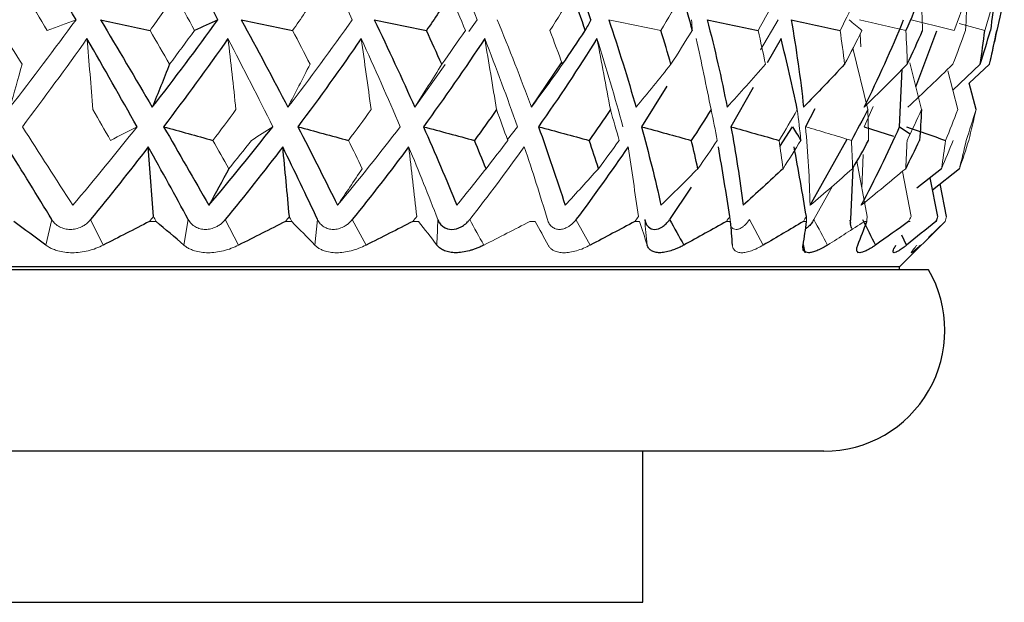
# Paper-space layout '_Left' of a CAD drawing. Header units: millimetres. Extents: x -25 to 233, y 0 to 365.
# Tile 8 of 11: x 6 to 22, y 131 to 141. Entities that reach past the tile are written whole.
import ezdxf

# ---------------------------------------------------------------- set-up
doc = ezdxf.new("R2010")
doc.units = ezdxf.units.MM

psp = doc.layouts.new('_Left')

# ---------------------------------------------------------------- linework, layer by layer
at = {"color": 144, "linetype": 'Continuous', "lineweight": 18}
for p, q in [((13.121, 140.444), (13.261, 140.64)), ((17.95, 140.141), (18.24, 140.64)), ((21.24, 140.577), (21.66, 140.461)), ((19.6, 140.403), (19.611, 140.193)), ((19.725, 139.152), (19.479, 140.17)), ((12.229, 139.191), (12.734, 139.9)), ((20.614, 139.152), (20.419, 139.927)), ((21.214, 139.152), (21.048, 139.792)), ((19.815, 139.202), (19.666, 138.87)), ((13.762, 138.657), (13.926, 138.87)), ((19.649, 138.41), (19.627, 137.849)), ((19.714, 137.383), (19.544, 138.299)), ((20.441, 137.383), (20.298, 138.13)), ((19.141, 137.888), (18.834, 137.333)), ((6.223, 137.333), (6.123, 136.91)), ((7.074, 136.91), (6.864, 137.333)), ((7.948, 137.303), (7.839, 137.303)), ((8.481, 137.333), (8.408, 136.91)), ((9.314, 136.91), (9.093, 137.333)), ((10.192, 137.303), (10.088, 137.303)), ((10.62, 137.333), (10.575, 136.91)), ((11.423, 136.91), (11.193, 137.333)), ((12.292, 137.303), (12.196, 137.303)), ((14.22, 137.303), (14.133, 137.303)), ((15.133, 136.91), (14.896, 137.333)), ((15.948, 137.303), (15.871, 137.303)), ((17.453, 137.303), (17.387, 137.303)), ((17.996, 136.91), (17.765, 137.333)), ((18.712, 137.303), (18.659, 137.303)), ((19.709, 137.303), (19.668, 137.303)), ((20.429, 137.303), (20.401, 137.303)), ((20.862, 137.303), (20.849, 137.303)), ((21.003, 137.303), (21.003, 137.303))]:
    psp.add_line(p, q, dxfattribs=at)
at = {"color": 7, "linetype": 'Continuous', "lineweight": 25}
for p, q in [((20.518, 139.532), (20.866, 140.455)), ((18.292, 140.327), (18.062, 139.924)), ((14.159, 139.191), (14.669, 139.944)), ((20.251, 138.87), (20.295, 139.82)), ((21.587, 139.904), (21.13, 139.474)), ((21.74, 139.904), (21.401, 139.588)), ((16.399, 139.543), (15.98, 138.87)), ((17.83, 139.517), (17.46, 138.87)), ((21.516, 139.152), (21.401, 139.588)), ((18.847, 139.168), (18.694, 138.87)), ((18.271, 138.541), (18.478, 138.87)), ((19.666, 138.87), (20.151, 138.715)), ((20.251, 138.87), (20.426, 138.751)), ((18.77, 137.569), (19.385, 138.663)), ((19.442, 137.333), (19.483, 138.191)), ((20.944, 138.175), (20.539, 137.851)), ((21.242, 138.175), (20.796, 137.822)), ((20.882, 137.383), (20.756, 138.024)), ((16.805, 137.869), (16.445, 137.333)), ((21.03, 137.383), (20.923, 137.923)), ((19.428, 137.321), (19.44, 137.271)), ((20.25, 136.55), (21.003, 137.303)), ((21.003, 137.303), (20.728, 137.035)), ((19.462, 137.186), (19.466, 137.172)), ((18.655, 136.922), (18.683, 136.784)), ((19.552, 136.811), (19.559, 136.783)), ((20.25, 136.55), (-20.25, 136.55)), ((20.25, 136.5), (20.25, 136.55)), ((20.732, 136.5), (-20.732, 136.5)), ((19, 133.5), (-19, 133.5)), ((16, 131), (16, 133.5))]:
    psp.add_line(p, q, dxfattribs=at)
at = {"color": 8, "linetype": 'Continuous', "lineweight": 25}
for p, q in [((20.368, 136.91), (20.291, 137.074)), ((-16, 131), (16, 131))]:
    psp.add_line(p, q, dxfattribs=at)
at = {"color": 7, "linetype": 'Continuous', "lineweight": 25}
for centre, radius, start, end in [((-6.5, 146.5), 29, 346.9351, 347.9782), ((19, 135.5), 2, 270, 30)]:
    psp.add_arc(centre, radius, start, end, dxfattribs=at)
for points in [[(6.623, 140.64), (6.319, 141.166), (6.008, 141.695), (5.69, 142.228)], [(8.972, 140.64), (8.695, 141.166), (8.409, 141.695), (8.113, 142.228)], [(15.141, 140.64), (14.967, 141.166), (14.777, 141.695), (14.572, 142.228)], [(12.816, 141.055), (12.687, 140.857), (12.556, 140.658), (12.422, 140.461)], [(14.839, 141.055), (14.911, 140.857), (14.98, 140.658), (15.048, 140.461)], [(16.653, 141.055), (16.711, 140.857), (16.766, 140.658), (16.818, 140.461)], [(20.609, 141.055), (20.527, 140.857), (20.442, 140.658), (20.354, 140.461)], [(21.83, 141.055), (21.808, 140.857), (21.783, 140.658), (21.754, 140.461)], [(21.984, 141.055), (21.946, 140.857), (21.905, 140.658), (21.861, 140.461)], [(7.027, 140.64), (7.318, 140.152), (7.604, 139.669), (7.884, 139.191)], [(7.027, 140.64), (7.3, 140.58), (7.574, 140.52), (7.848, 140.461)], [(7.884, 139.191), (8.256, 139.669), (8.618, 140.152), (8.972, 140.64)], [(8.972, 140.64), (8.843, 140.58), (8.713, 140.52), (8.583, 140.461)], [(9.357, 140.64), (9.622, 140.152), (9.879, 139.669), (10.128, 139.191)], [(9.357, 140.64), (9.64, 140.58), (9.923, 140.52), (10.207, 140.461)], [(11.556, 140.64), (11.791, 140.152), (12.015, 139.669), (12.229, 139.191)], [(11.556, 140.64), (11.844, 140.58), (12.133, 140.52), (12.422, 140.461)], [(15.141, 140.64), (15.111, 140.58), (15.08, 140.52), (15.048, 140.461)], [(15.438, 140.64), (15.603, 140.152), (15.754, 139.669), (15.89, 139.191)], [(17.067, 140.64), (17.193, 140.152), (17.304, 139.669), (17.398, 139.191)], [(17.067, 140.64), (17.348, 140.58), (17.629, 140.52), (17.91, 140.461)], [(18.456, 140.64), (18.542, 140.152), (18.611, 139.669), (18.662, 139.191)], [(18.456, 140.64), (18.727, 140.58), (18.997, 140.52), (19.267, 140.461)], [(19.664, 139.191), (19.902, 139.669), (20.119, 140.152), (20.318, 140.64)], [(12.674, 139.904), (12.591, 140.089), (12.507, 140.275), (12.422, 140.461)], [(14.674, 139.904), (14.801, 140.089), (14.926, 140.275), (15.048, 140.461)], [(16.468, 139.904), (16.414, 140.089), (16.359, 140.275), (16.301, 140.461)], [(20.379, 139.904), (20.466, 140.089), (20.55, 140.275), (20.631, 140.461)], [(21.587, 139.904), (21.615, 140.089), (21.639, 140.275), (21.66, 140.461)], [(21.587, 139.904), (21.646, 140.089), (21.701, 140.275), (21.754, 140.461)], [(21.74, 139.904), (21.783, 140.089), (21.823, 140.275), (21.861, 140.461)], [(7.632, 138.87), (7.362, 139.35), (7.087, 139.836), (6.804, 140.327)], [(9.137, 140.327), (8.79, 139.836), (8.435, 139.35), (8.071, 138.87)], [(11.341, 140.327), (11.002, 139.836), (10.653, 139.35), (10.294, 138.87)], [(13.386, 140.327), (13.06, 139.836), (12.722, 139.35), (12.372, 138.87)], [(15.243, 140.327), (14.935, 139.836), (14.613, 139.35), (14.276, 138.87)], [(18.559, 139.152), (18.473, 139.545), (18.385, 139.936), (18.292, 140.327)], [(8.17, 139.904), (8.076, 139.664), (7.98, 139.426), (7.884, 139.191)], [(19.341, 139.904), (19.117, 139.664), (18.89, 139.426), (18.662, 139.191)], [(13.581, 139.152), (13.461, 138.982), (13.34, 138.813), (13.216, 138.643)], [(15.465, 139.152), (15.351, 138.982), (15.235, 138.813), (15.117, 138.643)], [(17.132, 139.152), (17.025, 138.982), (16.916, 138.813), (16.805, 138.643)], [(19.725, 139.152), (19.636, 138.982), (19.546, 138.813), (19.453, 138.643)], [(20.614, 139.152), (20.606, 138.982), (20.595, 138.813), (20.583, 138.643)], [(8.071, 138.87), (8.327, 138.43), (8.577, 137.997), (8.821, 137.569)], [(8.071, 138.87), (8.343, 138.794), (8.616, 138.718), (8.889, 138.643)], [(8.821, 137.569), (9.182, 137.997), (9.535, 138.43), (9.879, 138.87)], [(10.294, 138.87), (10.52, 138.43), (10.739, 137.997), (10.949, 137.569)], [(10.294, 138.87), (10.572, 138.794), (10.851, 138.718), (11.131, 138.643)], [(12.372, 138.87), (12.565, 138.43), (12.749, 137.997), (12.923, 137.569)], [(12.372, 138.87), (12.653, 138.794), (12.935, 138.718), (13.216, 138.643)], [(14.276, 138.87), (14.434, 138.43), (14.581, 137.997), (14.717, 137.569)], [(14.276, 138.87), (14.556, 138.794), (14.836, 138.718), (15.117, 138.643)], [(15.98, 138.87), (16.1, 138.43), (16.208, 137.997), (16.303, 137.569)], [(15.98, 138.87), (16.255, 138.794), (16.53, 138.718), (16.805, 138.643)], [(17.46, 138.87), (17.541, 138.43), (17.608, 137.997), (17.661, 137.569)], [(17.46, 138.87), (17.725, 138.794), (17.991, 138.718), (18.257, 138.643)], [(18.478, 138.87), (18.525, 138.794), (18.571, 138.718), (18.617, 138.643)], [(19.616, 137.569), (19.845, 137.997), (20.056, 138.43), (20.251, 138.87)], [(20.363, 138.87), (20.579, 138.794), (20.796, 138.718), (21.012, 138.643)], [(6.223, 137.333), (5.98, 137.729), (5.733, 138.131), (5.483, 138.537)], [(7.818, 138.537), (7.505, 138.131), (7.188, 137.729), (6.864, 137.333)], [(8.481, 137.333), (8.265, 137.729), (8.044, 138.131), (7.818, 138.537)], [(7.904, 137.383), (7.876, 137.769), (7.848, 138.153), (7.818, 138.537)], [(10.043, 138.537), (9.733, 138.131), (9.416, 137.729), (9.093, 137.333)], [(10.62, 137.333), (10.435, 137.729), (10.242, 138.131), (10.043, 138.537)], [(10.153, 137.383), (10.118, 137.769), (10.081, 138.153), (10.043, 138.537)], [(12.127, 138.537), (11.824, 138.131), (11.513, 137.729), (11.193, 137.333)], [(13.408, 138.175), (13.345, 138.33), (13.282, 138.486), (13.216, 138.643)], [(15.757, 138.537), (15.481, 138.131), (15.194, 137.729), (14.896, 137.333)], [(15.268, 138.175), (15.219, 138.33), (15.169, 138.486), (15.117, 138.643)], [(16.914, 138.175), (16.879, 138.33), (16.843, 138.486), (16.805, 138.643)], [(17.442, 137.383), (17.382, 137.769), (17.319, 138.153), (17.253, 138.537)], [(18.709, 137.383), (18.645, 137.769), (18.577, 138.153), (18.506, 138.537)], [(19.474, 138.175), (19.564, 138.33), (19.652, 138.486), (19.739, 138.643)], [(20.352, 138.175), (20.431, 138.33), (20.508, 138.486), (20.583, 138.643)], [(9.151, 138.175), (9.042, 137.971), (8.932, 137.769), (8.821, 137.569)], [(18.322, 138.175), (18.103, 137.971), (17.882, 137.769), (17.661, 137.569)], [(6.123, 136.91), (5.949, 137.04), (5.772, 137.171), (5.593, 137.303)], [(7.839, 137.303), (7.584, 137.171), (7.329, 137.04), (7.074, 136.91)], [(8.408, 136.91), (8.257, 137.04), (8.104, 137.171), (7.948, 137.303)], [(10.088, 137.303), (9.831, 137.171), (9.572, 137.04), (9.314, 136.91)], [(10.575, 136.91), (10.449, 137.04), (10.322, 137.171), (10.192, 137.303)], [(12.196, 137.303), (11.939, 137.171), (11.682, 137.04), (11.423, 136.91)], [(15.871, 137.303), (15.627, 137.171), (15.38, 137.04), (15.133, 136.91)], [(16.445, 137.333), (16.524, 137.192), (16.603, 137.051), (16.682, 136.91)], [(17.387, 137.303), (17.154, 137.171), (16.918, 137.04), (16.682, 136.91)], [(17.486, 136.91), (17.478, 137.04), (17.467, 137.171), (17.453, 137.303)], [(18.659, 137.303), (18.44, 137.171), (18.219, 137.04), (17.996, 136.91)], [(18.653, 136.91), (18.676, 137.04), (18.696, 137.171), (18.712, 137.303)], [(19.559, 136.91), (19.612, 137.04), (19.662, 137.171), (19.709, 137.303)], [(19.639, 137.333), (19.71, 137.192), (19.781, 137.051), (19.852, 136.91)], [(20.401, 137.303), (20.221, 137.171), (20.038, 137.04), (19.852, 136.91)], [(20.849, 137.303), (20.691, 137.171), (20.531, 137.04), (20.368, 136.91)]]:
    psp.add_open_spline(points, degree=3, dxfattribs=at)
at = {"color": 144, "linetype": 'Continuous', "lineweight": 18}
for points in [[(11.195, 140.64), (10.949, 141.166), (10.692, 141.695), (10.423, 142.228)], [(13.261, 140.64), (13.05, 141.166), (12.824, 141.695), (12.585, 142.228)], [(5.795, 141.055), (5.912, 140.857), (6.029, 140.658), (6.145, 140.461)], [(8.262, 141.055), (8.126, 140.857), (7.988, 140.658), (7.848, 140.461)], [(8.262, 141.055), (8.37, 140.857), (8.477, 140.658), (8.583, 140.461)], [(10.614, 141.055), (10.48, 140.857), (10.344, 140.658), (10.207, 140.461)], [(12.816, 141.055), (12.902, 140.857), (12.985, 140.658), (13.066, 140.461)], [(14.839, 141.055), (14.716, 140.857), (14.591, 140.658), (14.463, 140.461)], [(16.653, 141.055), (16.538, 140.857), (16.421, 140.658), (16.301, 140.461)], [(18.234, 141.055), (18.129, 140.857), (18.021, 140.658), (17.91, 140.461)], [(19.558, 141.055), (19.464, 140.857), (19.367, 140.658), (19.267, 140.461)], [(20.609, 141.055), (20.619, 140.857), (20.626, 140.658), (20.631, 140.461)], [(21.369, 141.055), (21.301, 140.857), (21.23, 140.658), (21.156, 140.461)], [(21.369, 141.055), (21.363, 140.857), (21.354, 140.658), (21.342, 140.461)], [(21.83, 141.055), (21.777, 140.857), (21.72, 140.658), (21.66, 140.461)], [(5.529, 139.191), (5.901, 139.669), (6.265, 140.152), (6.623, 140.64)], [(6.623, 140.64), (6.464, 140.58), (6.305, 140.52), (6.145, 140.461)], [(10.128, 139.191), (10.495, 139.669), (10.85, 140.152), (11.195, 140.64)], [(13.592, 140.64), (13.794, 140.152), (13.983, 139.669), (14.159, 139.191)], [(15.438, 140.64), (15.726, 140.58), (16.013, 140.52), (16.301, 140.461)], [(16.808, 140.64), (16.812, 140.58), (16.816, 140.52), (16.818, 140.461)], [(19.415, 140.64), (19.487, 140.58), (19.559, 140.52), (19.629, 140.461)], [(19.587, 140.64), (19.843, 140.58), (20.099, 140.52), (20.354, 140.461)], [(20.442, 140.64), (20.68, 140.58), (20.918, 140.52), (21.156, 140.461)], [(5.73, 139.904), (5.614, 140.089), (5.497, 140.275), (5.38, 140.461)], [(8.17, 139.904), (8.064, 140.089), (7.957, 140.275), (7.848, 140.461)], [(8.17, 139.904), (8.309, 140.089), (8.447, 140.275), (8.583, 140.461)], [(10.496, 139.904), (10.401, 140.089), (10.304, 140.275), (10.207, 140.461)], [(12.674, 139.904), (12.807, 140.089), (12.938, 140.275), (13.066, 140.461)], [(14.674, 139.904), (14.605, 140.089), (14.535, 140.275), (14.463, 140.461)], [(16.468, 139.904), (16.587, 140.089), (16.704, 140.275), (16.818, 140.461)], [(18.031, 139.904), (17.993, 140.089), (17.953, 140.275), (17.91, 140.461)], [(19.341, 139.904), (19.319, 140.089), (19.294, 140.275), (19.267, 140.461)], [(19.341, 139.904), (19.44, 140.089), (19.536, 140.275), (19.629, 140.461)], [(20.379, 139.904), (20.374, 140.089), (20.365, 140.275), (20.354, 140.461)], [(21.132, 139.904), (21.205, 140.089), (21.275, 140.275), (21.342, 140.461)], [(6.804, 140.327), (6.454, 139.836), (6.098, 139.35), (5.735, 138.87)], [(6.903, 139.152), (6.871, 139.545), (6.838, 139.936), (6.804, 140.327)], [(9.879, 138.87), (9.64, 139.35), (9.393, 139.836), (9.137, 140.327)], [(9.269, 139.152), (9.227, 139.545), (9.183, 139.936), (9.137, 140.327)], [(11.987, 138.87), (11.782, 139.35), (11.567, 139.836), (11.341, 140.327)], [(11.506, 139.152), (11.453, 139.545), (11.398, 139.936), (11.341, 140.327)], [(13.926, 138.87), (13.759, 139.35), (13.579, 139.836), (13.386, 140.327)], [(13.581, 139.152), (13.518, 139.545), (13.453, 139.936), (13.386, 140.327)], [(15.671, 138.87), (15.543, 139.35), (15.4, 139.836), (15.243, 140.327)], [(15.465, 139.152), (15.394, 139.545), (15.32, 139.936), (15.243, 140.327)], [(17.132, 139.152), (17.053, 139.545), (16.972, 139.936), (16.886, 140.327)], [(5.73, 139.904), (5.664, 139.664), (5.597, 139.426), (5.529, 139.191)], [(10.496, 139.904), (10.374, 139.664), (10.251, 139.427), (10.128, 139.191)], [(12.674, 139.904), (12.527, 139.664), (12.379, 139.426), (12.229, 139.191)], [(14.674, 139.904), (14.504, 139.664), (14.332, 139.426), (14.159, 139.191)], [(16.468, 139.904), (16.277, 139.664), (16.084, 139.426), (15.89, 139.191)], [(18.031, 139.904), (17.822, 139.664), (17.611, 139.427), (17.398, 139.191)], [(20.379, 139.904), (20.143, 139.664), (19.904, 139.426), (19.664, 139.191)], [(21.132, 139.904), (20.886, 139.664), (20.639, 139.426), (20.39, 139.191)], [(6.903, 139.152), (7, 138.982), (7.097, 138.813), (7.194, 138.643)], [(9.269, 139.152), (9.144, 138.982), (9.017, 138.813), (8.889, 138.643)], [(11.506, 139.152), (11.382, 138.982), (11.257, 138.813), (11.131, 138.643)], [(13.581, 139.152), (13.644, 138.982), (13.706, 138.813), (13.767, 138.643)], [(15.465, 139.152), (15.515, 138.982), (15.564, 138.813), (15.611, 138.643)], [(17.132, 139.152), (17.168, 138.982), (17.203, 138.813), (17.235, 138.643)], [(18.559, 139.152), (18.46, 138.982), (18.36, 138.813), (18.257, 138.643)], [(18.559, 139.152), (18.58, 138.982), (18.6, 138.813), (18.617, 138.643)], [(19.725, 139.152), (19.732, 138.982), (19.736, 138.813), (19.739, 138.643)], [(20.614, 139.152), (20.537, 138.982), (20.457, 138.813), (20.375, 138.643)], [(21.214, 139.152), (21.149, 138.982), (21.082, 138.813), (21.012, 138.643)], [(21.516, 139.152), (21.464, 138.982), (21.41, 138.813), (21.354, 138.643)], [(21.516, 139.152), (21.478, 138.982), (21.438, 138.813), (21.396, 138.643)], [(5.735, 138.87), (6.017, 138.43), (6.295, 137.997), (6.569, 137.569)], [(6.569, 137.569), (6.93, 137.997), (7.284, 138.43), (7.632, 138.87)], [(7.632, 138.87), (7.486, 138.794), (7.34, 138.718), (7.194, 138.643)], [(9.879, 138.87), (9.763, 138.794), (9.646, 138.718), (9.529, 138.643)], [(10.949, 137.569), (11.305, 137.997), (11.651, 138.43), (11.987, 138.87)], [(18.694, 138.87), (18.735, 138.43), (18.76, 137.997), (18.77, 137.569)], [(18.694, 138.87), (18.947, 138.794), (19.2, 138.718), (19.453, 138.643)], [(9.151, 138.175), (9.065, 138.33), (8.977, 138.486), (8.889, 138.643)], [(9.151, 138.175), (9.278, 138.33), (9.404, 138.486), (9.529, 138.643)], [(11.359, 138.175), (11.284, 138.33), (11.208, 138.486), (11.131, 138.643)], [(12.611, 137.333), (12.457, 137.729), (12.296, 138.131), (12.127, 138.537)], [(12.26, 137.383), (12.218, 137.769), (12.173, 138.153), (12.127, 138.537)], [(14.04, 138.537), (13.749, 138.131), (13.448, 137.729), (13.137, 137.333)], [(13.408, 138.175), (13.529, 138.33), (13.649, 138.486), (13.767, 138.643)], [(14.424, 137.333), (14.306, 137.729), (14.178, 138.131), (14.04, 138.537)], [(15.268, 138.175), (15.384, 138.33), (15.498, 138.486), (15.611, 138.643)], [(15.93, 137.383), (15.875, 137.769), (15.818, 138.153), (15.757, 138.537)], [(16.914, 138.175), (17.023, 138.33), (17.13, 138.486), (17.235, 138.643)], [(18.322, 138.175), (18.302, 138.33), (18.281, 138.486), (18.257, 138.643)], [(18.322, 138.175), (18.423, 138.33), (18.521, 138.486), (18.617, 138.643)], [(19.474, 138.175), (19.469, 138.33), (19.462, 138.486), (19.453, 138.643)], [(20.352, 138.175), (20.362, 138.33), (20.369, 138.486), (20.375, 138.643)], [(20.944, 138.175), (20.969, 138.33), (20.991, 138.486), (21.012, 138.643)], [(20.944, 138.175), (21.01, 138.33), (21.075, 138.486), (21.138, 138.643)], [(21.242, 138.175), (21.281, 138.33), (21.319, 138.486), (21.354, 138.643)], [(21.242, 138.175), (21.295, 138.33), (21.347, 138.486), (21.396, 138.643)], [(11.359, 138.175), (11.223, 137.971), (11.087, 137.769), (10.949, 137.569)], [(13.408, 138.175), (13.247, 137.971), (13.086, 137.769), (12.923, 137.569)], [(15.268, 138.175), (15.085, 137.971), (14.901, 137.769), (14.717, 137.569)], [(16.914, 138.175), (16.711, 137.971), (16.508, 137.769), (16.303, 137.569)], [(19.474, 138.175), (19.24, 137.971), (19.006, 137.769), (18.77, 137.569)], [(20.352, 138.175), (20.108, 137.971), (19.863, 137.769), (19.616, 137.569)], [(7.904, 137.383), (7.882, 137.356), (7.86, 137.33), (7.839, 137.303)], [(7.904, 137.383), (7.918, 137.356), (7.933, 137.33), (7.948, 137.303)], [(10.153, 137.383), (10.131, 137.356), (10.11, 137.33), (10.088, 137.303)], [(10.153, 137.383), (10.166, 137.356), (10.179, 137.33), (10.192, 137.303)], [(12.26, 137.383), (12.239, 137.356), (12.218, 137.33), (12.196, 137.303)], [(15.93, 137.383), (15.911, 137.356), (15.891, 137.33), (15.871, 137.303)], [(17.442, 137.383), (17.424, 137.356), (17.405, 137.33), (17.387, 137.303)], [(17.442, 137.383), (17.446, 137.356), (17.449, 137.33), (17.453, 137.303)], [(18.709, 137.383), (18.692, 137.356), (18.675, 137.33), (18.659, 137.303)], [(18.709, 137.383), (18.71, 137.356), (18.711, 137.33), (18.712, 137.303)], [(19.714, 137.383), (19.712, 137.356), (19.711, 137.33), (19.709, 137.303)], [(20.441, 137.383), (20.428, 137.356), (20.415, 137.33), (20.401, 137.303)], [(20.882, 137.383), (20.871, 137.356), (20.86, 137.33), (20.849, 137.303)], [(20.882, 137.383), (20.876, 137.356), (20.869, 137.33), (20.862, 137.303)], [(21.03, 137.383), (21.021, 137.356), (21.012, 137.33), (21.003, 137.303)], [(21.03, 137.383), (21.021, 137.356), (21.012, 137.33), (21.003, 137.303)], [(12.593, 136.91), (12.495, 137.04), (12.395, 137.171), (12.292, 137.303)], [(12.593, 136.91), (12.599, 137.051), (12.605, 137.192), (12.611, 137.333)], [(13.137, 137.333), (13.215, 137.192), (13.293, 137.051), (13.372, 136.91)], [(14.133, 137.303), (13.88, 137.171), (13.627, 137.04), (13.372, 136.91)], [(14.434, 136.91), (14.365, 137.04), (14.294, 137.171), (14.22, 137.303)], [(16.073, 136.91), (16.034, 137.04), (15.993, 137.171), (15.948, 137.303)], [(16.073, 136.91), (16.06, 137.051), (16.047, 137.192), (16.034, 137.333)], [(18.834, 137.333), (18.909, 137.192), (18.983, 137.051), (19.058, 136.91)], [(19.668, 137.303), (19.467, 137.171), (19.263, 137.04), (19.058, 136.91)]]:
    psp.add_open_spline(points, degree=3, dxfattribs=at)
for points, knots in [([(6.864, 137.333), (6.85, 137.316), (6.821, 137.284), (6.769, 137.243), (6.703, 137.206), (6.621, 137.177), (6.527, 137.166), (6.435, 137.177), (6.35, 137.209), (6.275, 137.26), (6.24, 137.308), (6.223, 137.333)], [0, 0, 0, 0, 0.083196, 0.165851, 0.250211, 0.374779, 0.499889, 0.625105, 0.749882, 0.875577, 1, 1, 1, 1]), ([(9.093, 137.333), (9.078, 137.316), (9.049, 137.284), (8.998, 137.243), (8.934, 137.206), (8.855, 137.177), (8.765, 137.166), (8.677, 137.177), (8.597, 137.209), (8.528, 137.26), (8.497, 137.308), (8.481, 137.333)], [0, 0, 0, 0, 0.083196, 0.165851, 0.250211, 0.374779, 0.499889, 0.625105, 0.749882, 0.875577, 1, 1, 1, 1]), ([(11.193, 137.333), (11.179, 137.316), (11.151, 137.284), (11.101, 137.243), (11.039, 137.206), (10.964, 137.177), (10.879, 137.166), (10.797, 137.177), (10.724, 137.209), (10.661, 137.26), (10.634, 137.308), (10.62, 137.333)], [0, 0, 0, 0, 0.083196, 0.165851, 0.250211, 0.374779, 0.499889, 0.625105, 0.749882, 0.875577, 1, 1, 1, 1]), ([(14.896, 137.333), (14.882, 137.316), (14.856, 137.284), (14.812, 137.243), (14.758, 137.206), (14.693, 137.177), (14.622, 137.166), (14.556, 137.177), (14.498, 137.209), (14.451, 137.26), (14.433, 137.308), (14.424, 137.333)], [0, 0, 0, 0, 0.083196, 0.165851, 0.250211, 0.374779, 0.499889, 0.625105, 0.749882, 0.875577, 1, 1, 1, 1]), ([(17.765, 137.333), (17.753, 137.316), (17.731, 137.284), (17.694, 137.243), (17.65, 137.206), (17.6, 137.177), (17.548, 137.166), (17.5, 137.176), (17.475, 137.2), (17.463, 137.212)], [0, 0, 0, 0, 0.110945, 0.22117, 0.333668, 0.499784, 0.666623, 0.833605, 1, 1, 1, 1]), ([(6.123, 136.91), (6.142, 136.897), (6.18, 136.872), (6.246, 136.841), (6.33, 136.812), (6.435, 136.79), (6.56, 136.781), (6.69, 136.79), (6.822, 136.815), (6.953, 136.854), (7.034, 136.891), (7.074, 136.91)], [0, 0, 0, 0, 0.081752, 0.164931, 0.250654, 0.376507, 0.500448, 0.624254, 0.749972, 0.877224, 1, 1, 1, 1]), ([(8.408, 136.91), (8.424, 136.897), (8.457, 136.872), (8.516, 136.841), (8.593, 136.812), (8.69, 136.79), (8.809, 136.781), (8.934, 136.79), (9.063, 136.815), (9.192, 136.854), (9.274, 136.891), (9.314, 136.91)], [0, 0, 0, 0, 0.081752, 0.164931, 0.250654, 0.376507, 0.500448, 0.624254, 0.749972, 0.877224, 1, 1, 1, 1]), ([(10.575, 136.91), (10.588, 136.897), (10.616, 136.872), (10.668, 136.841), (10.736, 136.812), (10.824, 136.79), (10.934, 136.781), (11.052, 136.79), (11.176, 136.815), (11.302, 136.854), (11.383, 136.891), (11.423, 136.91)], [0, 0, 0, 0, 0.081752, 0.164931, 0.250654, 0.376507, 0.500448, 0.624254, 0.749972, 0.877224, 1, 1, 1, 1]), ([(14.434, 136.91), (14.442, 136.897), (14.458, 136.872), (14.492, 136.841), (14.541, 136.812), (14.608, 136.79), (14.696, 136.781), (14.795, 136.79), (14.904, 136.815), (15.018, 136.854), (15.095, 136.891), (15.133, 136.91)], [0, 0, 0, 0, 0.081752, 0.164931, 0.250654, 0.376507, 0.500448, 0.624254, 0.749972, 0.877224, 1, 1, 1, 1]), ([(17.486, 136.91), (17.487, 136.897), (17.491, 136.872), (17.506, 136.841), (17.532, 136.812), (17.574, 136.79), (17.636, 136.781), (17.711, 136.79), (17.799, 136.815), (17.894, 136.854), (17.962, 136.891), (17.996, 136.91)], [0, 0, 0, 0, 0.081752, 0.164931, 0.250654, 0.376507, 0.500448, 0.624254, 0.749972, 0.877224, 1, 1, 1, 1]), ([(20.538, 136.91), (20.527, 136.897), (20.506, 136.872), (20.481, 136.841), (20.46, 136.812), (20.445, 136.79), (20.445, 136.781), (20.461, 136.79), (20.493, 136.815), (20.537, 136.854), (20.578, 136.891), (20.597, 136.91)], [0, 0, 0, 0, 0.081752, 0.164931, 0.250654, 0.376507, 0.500448, 0.624254, 0.749972, 0.877224, 1, 1, 1, 1])]:
    psp.add_open_spline(points, degree=3, knots=knots, dxfattribs=at)
at = {"color": 7, "linetype": 'Continuous', "lineweight": 25}
for points, knots in [([(12.611, 137.333), (12.616, 137.319), (12.627, 137.294), (12.656, 137.251), (12.718, 137.192), (12.839, 137.155), (12.974, 137.192), (13.059, 137.252), (13.105, 137.294), (13.125, 137.319), (13.137, 137.333)], [0, 0, 0, 0, 0.068735, 0.126229, 0.251156, 0.500283, 0.7491, 0.874618, 0.931709, 1, 1, 1, 1]), ([(16.034, 137.333), (16.038, 137.319), (16.044, 137.294), (16.062, 137.251), (16.105, 137.192), (16.196, 137.155), (16.305, 137.192), (16.377, 137.252), (16.417, 137.294), (16.435, 137.319), (16.445, 137.333)], [0, 0, 0, 0, 0.068735, 0.126229, 0.251156, 0.500283, 0.7491, 0.874618, 0.931709, 1, 1, 1, 1]), ([(18.834, 137.333), (18.819, 137.309), (18.788, 137.26), (18.74, 137.209), (18.709, 137.19), (18.694, 137.181)], [0, 0, 0, 0, 0.334456, 0.672461, 1, 1, 1, 1]), ([(19.463, 137.186), (19.458, 137.193), (19.447, 137.211), (19.438, 137.26), (19.441, 137.309), (19.442, 137.333)], [0, 0, 0, 0, 0.294127, 0.648859, 1, 1, 1, 1]), ([(13.372, 136.91), (13.35, 136.899), (13.307, 136.878), (13.243, 136.853), (13.186, 136.833), (13.109, 136.81), (13.015, 136.79), (12.905, 136.781), (12.806, 136.79), (12.722, 136.814), (12.647, 136.853), (12.612, 136.89), (12.593, 136.91)], [0, 0, 0, 0, 0.069164, 0.135573, 0.196509, 0.250205, 0.377022, 0.499747, 0.622613, 0.749559, 0.864328, 1, 1, 1, 1]), ([(16.682, 136.91), (16.661, 136.899), (16.621, 136.878), (16.565, 136.853), (16.514, 136.833), (16.447, 136.81), (16.368, 136.79), (16.28, 136.781), (16.205, 136.79), (16.146, 136.814), (16.098, 136.853), (16.082, 136.89), (16.073, 136.91)], [0, 0, 0, 0, 0.069164, 0.135573, 0.196509, 0.250205, 0.377022, 0.499747, 0.622613, 0.749559, 0.864328, 1, 1, 1, 1]), ([(19.058, 136.91), (19.04, 136.899), (19.006, 136.878), (18.959, 136.853), (18.918, 136.833), (18.865, 136.81), (18.805, 136.79), (18.744, 136.781), (18.697, 136.79), (18.666, 136.814), (18.649, 136.853), (18.652, 136.89), (18.653, 136.91)], [0, 0, 0, 0, 0.069164, 0.135573, 0.196509, 0.250205, 0.377022, 0.499747, 0.622613, 0.749559, 0.864328, 1, 1, 1, 1]), ([(19.852, 136.91), (19.836, 136.899), (19.806, 136.878), (19.764, 136.853), (19.729, 136.833), (19.685, 136.81), (19.635, 136.79), (19.589, 136.781), (19.557, 136.79), (19.542, 136.814), (19.539, 136.853), (19.552, 136.89), (19.559, 136.91)], [0, 0, 0, 0, 0.069164, 0.135573, 0.196509, 0.250205, 0.377022, 0.499747, 0.622613, 0.749559, 0.864328, 1, 1, 1, 1]), ([(20.368, 136.91), (20.354, 136.899), (20.327, 136.878), (20.292, 136.853), (20.263, 136.833), (20.228, 136.81), (20.19, 136.79), (20.159, 136.781), (20.142, 136.79), (20.143, 136.814), (20.156, 136.853), (20.178, 136.89), (20.19, 136.91)], [0, 0, 0, 0, 0.069164, 0.135573, 0.196509, 0.250205, 0.377022, 0.499747, 0.622613, 0.749559, 0.864328, 1, 1, 1, 1])]:
    psp.add_open_spline(points, degree=3, knots=knots, dxfattribs=at)

doc.saveas('drawing.dxf')
